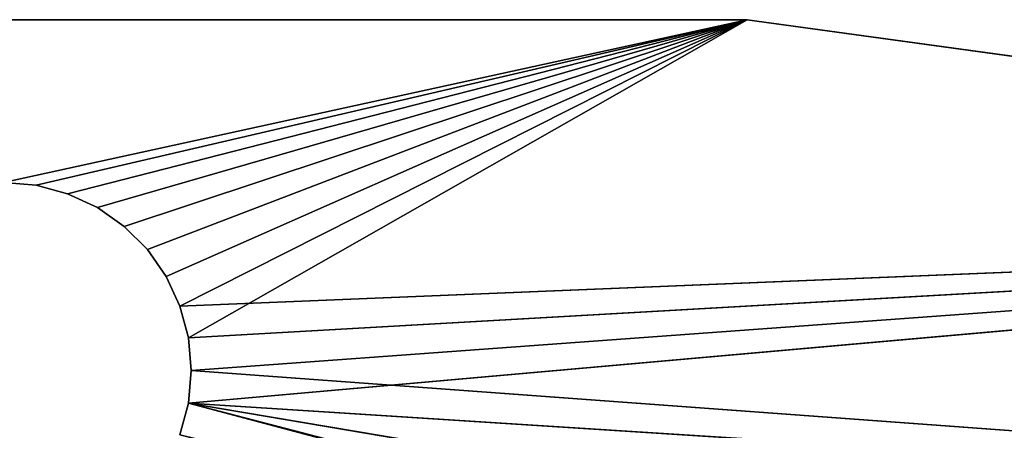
# Model space of a CAD drawing. Header units: centimetres. Extents: x 0 to 14.5, y 0 to 14.5.
# Tile 71 of 75: x 7.261 to 7.916, y 14.21 to 14.483. Entities that reach past the tile are written whole.
import ezdxf

# ---------------------------------------------------------------- set-up
doc = ezdxf.new("R2010")
doc.units = ezdxf.units.CM
doc.header["$LTSCALE"] = 2.54
doc.layers.get('0').update_dxf_attribs({"true_color": 0xff5454})

# ---------------------------------------------------------------- blocks, each defined once
blk = doc.blocks.new('Stojak na r_czniki papierowe ARPE.STL')
at = {"color": 0}
for p, q in [((6.75524, 14.4831, 0.35), (7.74476, 14.4831, 0.35)), ((7.74476, 14.4831, 0.35), (6.75524, 14.4831, 0.1)), ((7.74476, 14.4831, 0.35), (6.75524, 14.4831, 0.1)), ((7.74476, 14.4831, 0.1), (6.75524, 14.4831, 0.1)), ((6.75524, 14.4831, 0.35), (7.74476, 14.4831, 0.35)), ((7.74476, 14.4831, 0.1), (6.75524, 14.4831, 0.1)), ((7.25, 14.375, 0.35), (7.74476, 14.4831, 0.35)), ((7.25, 14.375, 0.35), (7.74476, 14.4831, 0.35)), ((7.25, 14.375, 0.1), (7.74476, 14.4831, 0.1)), ((7.25, 14.375, 0.1), (7.74476, 14.4831, 0.1)), ((7.27171, 14.3731, 0.35), (7.74476, 14.4831, 0.35)), ((7.27171, 14.3731, 0.35), (7.74476, 14.4831, 0.35)), ((7.27171, 14.3731, 0.1), (7.74476, 14.4831, 0.1)), ((7.27171, 14.3731, 0.1), (7.74476, 14.4831, 0.1)), ((7.74476, 14.4831, 0.35), (7.29275, 14.36746, 0.35)), ((7.74476, 14.4831, 0.35), (7.29275, 14.36746, 0.35)), ((7.74476, 14.4831, 0.1), (7.29275, 14.36746, 0.1)), ((7.74476, 14.4831, 0.1), (7.29275, 14.36746, 0.1)), ((7.3125, 14.35825, 0.35), (7.74476, 14.4831, 0.35)), ((7.3125, 14.35825, 0.35), (7.74476, 14.4831, 0.35)), ((7.3125, 14.35825, 0.1), (7.74476, 14.4831, 0.1)), ((7.3125, 14.35825, 0.1), (7.74476, 14.4831, 0.1)), ((7.33035, 14.34576, 0.35), (7.74476, 14.4831, 0.35)), ((7.33035, 14.34576, 0.35), (7.74476, 14.4831, 0.35)), ((7.33035, 14.34576, 0.1), (7.74476, 14.4831, 0.1)), ((7.33035, 14.34576, 0.1), (7.74476, 14.4831, 0.1)), ((7.34576, 14.33035, 0.35), (7.74476, 14.4831, 0.35)), ((7.34576, 14.33035, 0.35), (7.74476, 14.4831, 0.35)), ((7.34576, 14.33035, 0.1), (7.74476, 14.4831, 0.1)), ((7.34576, 14.33035, 0.1), (7.74476, 14.4831, 0.1)), ((7.74476, 14.4831, 0.35), (7.35825, 14.3125, 0.35)), ((7.74476, 14.4831, 0.35), (7.35825, 14.3125, 0.35)), ((7.74476, 14.4831, 0.1), (7.35825, 14.3125, 0.1)), ((7.74476, 14.4831, 0.1), (7.35825, 14.3125, 0.1)), ((7.36746, 14.29275, 0.35), (7.74476, 14.4831, 0.35)), ((7.36746, 14.29275, 0.35), (7.74476, 14.4831, 0.35)), ((7.36746, 14.29275, 0.1), (7.74476, 14.4831, 0.1)), ((7.36746, 14.29275, 0.1), (7.74476, 14.4831, 0.1)), ((7.3731, 14.27171, 0.1), (7.74476, 14.4831, 0.1)), ((7.3731, 14.27171, 0.1), (7.74476, 14.4831, 0.1)), ((7.74476, 14.4831, 0.35), (7.74476, 14.4831, 0.1)), ((7.74476, 14.4831, 0.35), (7.74476, 14.4831, 0.1)), ((7.74476, 14.4831, 0.35), (8.72506, 14.34836, 0.35)), ((8.72506, 14.34836, 0.35), (7.74476, 14.4831, 0.1)), ((8.72506, 14.34836, 0.35), (7.74476, 14.4831, 0.1)), ((8.72506, 14.34836, 0.1), (7.74476, 14.4831, 0.1)), ((7.74476, 14.4831, 0.35), (8.72506, 14.34836, 0.35)), ((8.72506, 14.34836, 0.1), (7.74476, 14.4831, 0.1)), ((7.25, 14.375, 0.35), (7.27171, 14.3731, 0.35)), ((7.27171, 14.3731, 0.1), (7.25, 14.375, 0.1)), ((7.25, 14.375, 0.1), (7.27171, 14.3731, 0.35)), ((7.25, 14.375, 0.35), (7.27171, 14.3731, 0.35)), ((7.25, 14.375, 0.1), (7.27171, 14.3731, 0.35)), ((7.27171, 14.3731, 0.1), (7.25, 14.375, 0.1)), ((7.27171, 14.3731, 0.35), (7.29275, 14.36746, 0.35)), ((7.29275, 14.36746, 0.1), (7.27171, 14.3731, 0.1)), ((7.27171, 14.3731, 0.1), (7.27171, 14.3731, 0.35)), ((7.27171, 14.3731, 0.1), (7.27171, 14.3731, 0.35)), ((7.27171, 14.3731, 0.1), (7.29275, 14.36746, 0.35)), ((7.27171, 14.3731, 0.35), (7.29275, 14.36746, 0.35)), ((7.27171, 14.3731, 0.1), (7.29275, 14.36746, 0.35)), ((7.29275, 14.36746, 0.1), (7.27171, 14.3731, 0.1)), ((7.29275, 14.36746, 0.35), (7.3125, 14.35825, 0.35)), ((7.3125, 14.35825, 0.1), (7.29275, 14.36746, 0.1)), ((7.29275, 14.36746, 0.1), (7.29275, 14.36746, 0.35)), ((7.29275, 14.36746, 0.1), (7.29275, 14.36746, 0.35)), ((7.29275, 14.36746, 0.1), (7.3125, 14.35825, 0.35)), ((7.29275, 14.36746, 0.35), (7.3125, 14.35825, 0.35)), ((7.29275, 14.36746, 0.1), (7.3125, 14.35825, 0.35)), ((7.3125, 14.35825, 0.1), (7.29275, 14.36746, 0.1)), ((7.3125, 14.35825, 0.35), (7.33035, 14.34576, 0.35)), ((7.33035, 14.34576, 0.1), (7.3125, 14.35825, 0.1)), ((7.3125, 14.35825, 0.1), (7.3125, 14.35825, 0.35)), ((7.3125, 14.35825, 0.1), (7.3125, 14.35825, 0.35)), ((7.3125, 14.35825, 0.1), (7.33035, 14.34576, 0.35)), ((7.3125, 14.35825, 0.35), (7.33035, 14.34576, 0.35)), ((7.3125, 14.35825, 0.1), (7.33035, 14.34576, 0.35)), ((7.33035, 14.34576, 0.1), (7.3125, 14.35825, 0.1)), ((7.36746, 14.29275, 0.35), (8.72506, 14.34836, 0.35)), ((7.36746, 14.29275, 0.35), (8.72506, 14.34836, 0.35)), ((7.3731, 14.27171, 0.35), (8.72506, 14.34836, 0.35)), ((7.3731, 14.27171, 0.35), (8.72506, 14.34836, 0.35)), ((8.72506, 14.34836, 0.1), (7.3731, 14.27171, 0.1)), ((7.3731, 14.22829, 0.1), (8.72506, 14.34836, 0.1)), ((7.3731, 14.22829, 0.1), (8.72506, 14.34836, 0.1)), ((8.72506, 14.34836, 0.1), (7.3731, 14.27171, 0.1)), ((7.375, 14.25, 0.35), (8.72506, 14.34836, 0.35)), ((7.375, 14.25, 0.35), (8.72506, 14.34836, 0.35)), ((7.375, 14.25, 0.1), (8.72506, 14.34836, 0.1)), ((7.375, 14.25, 0.1), (8.72506, 14.34836, 0.1)), ((7.33035, 14.34576, 0.35), (7.34576, 14.33035, 0.35)), ((7.34576, 14.33035, 0.1), (7.33035, 14.34576, 0.1)), ((7.33035, 14.34576, 0.1), (7.33035, 14.34576, 0.35)), ((7.33035, 14.34576, 0.1), (7.33035, 14.34576, 0.35)), ((7.33035, 14.34576, 0.1), (7.34576, 14.33035, 0.35)), ((7.33035, 14.34576, 0.35), (7.34576, 14.33035, 0.35)), ((7.33035, 14.34576, 0.1), (7.34576, 14.33035, 0.35)), ((7.34576, 14.33035, 0.1), (7.33035, 14.34576, 0.1)), ((7.34576, 14.33035, 0.35), (7.35825, 14.3125, 0.35)), ((7.35825, 14.3125, 0.1), (7.34576, 14.33035, 0.1)), ((7.34576, 14.33035, 0.1), (7.34576, 14.33035, 0.35)), ((7.34576, 14.33035, 0.1), (7.34576, 14.33035, 0.35)), ((7.34576, 14.33035, 0.1), (7.35825, 14.3125, 0.35)), ((7.34576, 14.33035, 0.35), (7.35825, 14.3125, 0.35)), ((7.34576, 14.33035, 0.1), (7.35825, 14.3125, 0.35)), ((7.35825, 14.3125, 0.1), (7.34576, 14.33035, 0.1)), ((7.35825, 14.3125, 0.35), (7.36746, 14.29275, 0.35)), ((7.36746, 14.29275, 0.1), (7.35825, 14.3125, 0.1)), ((7.35825, 14.3125, 0.1), (7.35825, 14.3125, 0.35)), ((7.35825, 14.3125, 0.1), (7.35825, 14.3125, 0.35)), ((7.35825, 14.3125, 0.1), (7.36746, 14.29275, 0.35)), ((7.35825, 14.3125, 0.35), (7.36746, 14.29275, 0.35)), ((7.35825, 14.3125, 0.1), (7.36746, 14.29275, 0.35)), ((7.36746, 14.29275, 0.1), (7.35825, 14.3125, 0.1)), ((7.36746, 14.29275, 0.35), (7.3731, 14.27171, 0.35)), ((7.3731, 14.27171, 0.1), (7.36746, 14.29275, 0.1)), ((7.36746, 14.29275, 0.1), (7.36746, 14.29275, 0.35)), ((7.36746, 14.29275, 0.1), (7.36746, 14.29275, 0.35)), ((7.36746, 14.29275, 0.1), (7.3731, 14.27171, 0.35)), ((7.36746, 14.29275, 0.35), (7.3731, 14.27171, 0.35)), ((7.36746, 14.29275, 0.1), (7.3731, 14.27171, 0.35)), ((7.3731, 14.27171, 0.1), (7.36746, 14.29275, 0.1)), ((7.3731, 14.27171, 0.35), (7.375, 14.25, 0.35)), ((7.375, 14.25, 0.1), (7.3731, 14.27171, 0.1)), ((7.3731, 14.27171, 0.1), (7.3731, 14.27171, 0.35)), ((7.3731, 14.27171, 0.1), (7.3731, 14.27171, 0.35)), ((7.3731, 14.27171, 0.1), (7.375, 14.25, 0.35)), ((7.3731, 14.27171, 0.35), (7.375, 14.25, 0.35)), ((7.3731, 14.27171, 0.1), (7.375, 14.25, 0.35)), ((7.375, 14.25, 0.1), (7.3731, 14.27171, 0.1)), ((7.375, 14.25, 0.35), (7.3731, 14.22829, 0.35)), ((7.3731, 14.22829, 0.1), (7.375, 14.25, 0.1)), ((7.375, 14.25, 0.1), (7.3731, 14.22829, 0.35)), ((7.375, 14.25, 0.35), (7.3731, 14.22829, 0.35)), ((7.375, 14.25, 0.1), (7.3731, 14.22829, 0.35)), ((7.3731, 14.22829, 0.1), (7.375, 14.25, 0.1)), ((7.375, 14.25, 0.35), (9.67788, 14.08139, 0.35)), ((7.375, 14.25, 0.35), (9.67788, 14.08139, 0.35)), ((7.375, 14.25, 0.1), (7.375, 14.25, 0.35)), ((7.375, 14.25, 0.1), (7.375, 14.25, 0.35)), ((7.3731, 14.22829, 0.35), (7.36746, 14.20725, 0.35)), ((7.36746, 14.20725, 0.1), (7.3731, 14.22829, 0.1)), ((7.3731, 14.22829, 0.1), (7.36746, 14.20725, 0.35)), ((7.3731, 14.22829, 0.35), (7.36746, 14.20725, 0.35)), ((7.3731, 14.22829, 0.1), (7.36746, 14.20725, 0.35)), ((7.36746, 14.20725, 0.1), (7.3731, 14.22829, 0.1)), ((7.3731, 14.22829, 0.35), (9.67788, 14.08139, 0.35)), ((7.3731, 14.22829, 0.35), (9.67788, 14.08139, 0.35)), ((7.3731, 14.22829, 0.35), (10.58547, 13.68717, 0.35)), ((7.3731, 14.22829, 0.35), (10.58547, 13.68717, 0.35)), ((7.3731, 14.22829, 0.35), (11.43093, 13.17303, 0.35)), ((7.3731, 14.22829, 0.35), (11.43093, 13.17303, 0.35)), ((9.67788, 14.08139, 0.1), (7.3731, 14.22829, 0.1)), ((10.58547, 13.68717, 0.1), (7.3731, 14.22829, 0.1)), ((9.67788, 14.08139, 0.1), (7.3731, 14.22829, 0.1)), ((10.58547, 13.68717, 0.1), (7.3731, 14.22829, 0.1)), ((8.43081, 13.94669, 0.1), (7.3731, 14.22829, 0.1)), ((8.43081, 13.94669, 0.1), (7.3731, 14.22829, 0.1)), ((7.3731, 14.22829, 0.1), (7.3731, 14.22829, 0.35)), ((7.3731, 14.22829, 0.1), (7.3731, 14.22829, 0.35))]:
    blk.add_line(p, q, dxfattribs=at)
mesh = blk.add_polyface(dxfattribs=at)
corners = [(7.74476, 14.4831, 0.35), (6.75524, 14.4831, 0.1), (6.75524, 14.4831, 0.35)]
mesh.append_faces([[corners[k] for k in face] for face in [(0, 1, 2)]], dxfattribs={"color": 0})
mesh = blk.add_polyface(dxfattribs=at)
corners = [(7.74476, 14.4831, 0.35), (7.74476, 14.4831, 0.1), (6.75524, 14.4831, 0.1)]
mesh.append_faces([[corners[k] for k in face] for face in [(0, 1, 2)]], dxfattribs={"color": 0})
mesh = blk.add_polyface(dxfattribs=at)
corners = [(7.74476, 14.4831, 0.35), (6.75524, 14.4831, 0.35), (7.25, 14.375, 0.35)]
mesh.append_faces([[corners[k] for k in face] for face in [(0, 1, 2)]], dxfattribs={"color": 0})
mesh = blk.add_polyface(dxfattribs=at)
corners = [(7.74476, 14.4831, 0.1), (7.25, 14.375, 0.1), (6.75524, 14.4831, 0.1)]
mesh.append_faces([[corners[k] for k in face] for face in [(0, 1, 2)]], dxfattribs={"color": 0})
mesh = blk.add_polyface(dxfattribs=at)
corners = [(7.74476, 14.4831, 0.35), (7.25, 14.375, 0.35), (7.27171, 14.3731, 0.35)]
mesh.append_faces([[corners[k] for k in face] for face in [(0, 1, 2)]], dxfattribs={"color": 0})
mesh = blk.add_polyface(dxfattribs=at)
corners = [(7.74476, 14.4831, 0.1), (7.27171, 14.3731, 0.1), (7.25, 14.375, 0.1)]
mesh.append_faces([[corners[k] for k in face] for face in [(0, 1, 2)]], dxfattribs={"color": 0})
mesh = blk.add_polyface(dxfattribs=at)
corners = [(7.74476, 14.4831, 0.35), (7.27171, 14.3731, 0.35), (7.29275, 14.36746, 0.35)]
mesh.append_faces([[corners[k] for k in face] for face in [(0, 1, 2)]], dxfattribs={"color": 0})
mesh = blk.add_polyface(dxfattribs=at)
corners = [(7.74476, 14.4831, 0.1), (7.29275, 14.36746, 0.1), (7.27171, 14.3731, 0.1)]
mesh.append_faces([[corners[k] for k in face] for face in [(0, 1, 2)]], dxfattribs={"color": 0})
mesh = blk.add_polyface(dxfattribs=at)
corners = [(7.74476, 14.4831, 0.35), (7.29275, 14.36746, 0.35), (7.3125, 14.35825, 0.35)]
mesh.append_faces([[corners[k] for k in face] for face in [(0, 1, 2)]], dxfattribs={"color": 0})
mesh = blk.add_polyface(dxfattribs=at)
corners = [(7.74476, 14.4831, 0.1), (7.3125, 14.35825, 0.1), (7.29275, 14.36746, 0.1)]
mesh.append_faces([[corners[k] for k in face] for face in [(0, 1, 2)]], dxfattribs={"color": 0})
mesh = blk.add_polyface(dxfattribs=at)
corners = [(7.74476, 14.4831, 0.35), (7.3125, 14.35825, 0.35), (7.33035, 14.34576, 0.35)]
mesh.append_faces([[corners[k] for k in face] for face in [(0, 1, 2)]], dxfattribs={"color": 0})
mesh = blk.add_polyface(dxfattribs=at)
corners = [(7.74476, 14.4831, 0.1), (7.33035, 14.34576, 0.1), (7.3125, 14.35825, 0.1)]
mesh.append_faces([[corners[k] for k in face] for face in [(0, 1, 2)]], dxfattribs={"color": 0})
mesh = blk.add_polyface(dxfattribs=at)
corners = [(7.74476, 14.4831, 0.35), (7.33035, 14.34576, 0.35), (7.34576, 14.33035, 0.35)]
mesh.append_faces([[corners[k] for k in face] for face in [(0, 1, 2)]], dxfattribs={"color": 0})
mesh = blk.add_polyface(dxfattribs=at)
corners = [(7.74476, 14.4831, 0.1), (7.34576, 14.33035, 0.1), (7.33035, 14.34576, 0.1)]
mesh.append_faces([[corners[k] for k in face] for face in [(0, 1, 2)]], dxfattribs={"color": 0})
mesh = blk.add_polyface(dxfattribs=at)
corners = [(7.74476, 14.4831, 0.35), (7.34576, 14.33035, 0.35), (7.35825, 14.3125, 0.35)]
mesh.append_faces([[corners[k] for k in face] for face in [(0, 1, 2)]], dxfattribs={"color": 0})
mesh = blk.add_polyface(dxfattribs=at)
corners = [(7.74476, 14.4831, 0.1), (7.35825, 14.3125, 0.1), (7.34576, 14.33035, 0.1)]
mesh.append_faces([[corners[k] for k in face] for face in [(0, 1, 2)]], dxfattribs={"color": 0})
mesh = blk.add_polyface(dxfattribs=at)
corners = [(7.74476, 14.4831, 0.35), (7.35825, 14.3125, 0.35), (7.36746, 14.29275, 0.35)]
mesh.append_faces([[corners[k] for k in face] for face in [(0, 1, 2)]], dxfattribs={"color": 0})
mesh = blk.add_polyface(dxfattribs=at)
corners = [(7.74476, 14.4831, 0.1), (7.36746, 14.29275, 0.1), (7.35825, 14.3125, 0.1)]
mesh.append_faces([[corners[k] for k in face] for face in [(0, 1, 2)]], dxfattribs={"color": 0})
mesh = blk.add_polyface(dxfattribs=at)
corners = [(8.72506, 14.34836, 0.35), (7.74476, 14.4831, 0.35), (7.36746, 14.29275, 0.35)]
mesh.append_faces([[corners[k] for k in face] for face in [(0, 1, 2)]], dxfattribs={"color": 0})
mesh = blk.add_polyface(dxfattribs=at)
corners = [(7.74476, 14.4831, 0.1), (7.3731, 14.27171, 0.1), (7.36746, 14.29275, 0.1)]
mesh.append_faces([[corners[k] for k in face] for face in [(0, 1, 2)]], dxfattribs={"color": 0})
mesh = blk.add_polyface(dxfattribs=at)
corners = [(8.72506, 14.34836, 0.1), (7.3731, 14.27171, 0.1), (7.74476, 14.4831, 0.1)]
mesh.append_faces([[corners[k] for k in face] for face in [(0, 1, 2)]], dxfattribs={"color": 0})
mesh = blk.add_polyface(dxfattribs=at)
corners = [(8.72506, 14.34836, 0.35), (7.74476, 14.4831, 0.1), (7.74476, 14.4831, 0.35)]
mesh.append_faces([[corners[k] for k in face] for face in [(0, 1, 2)]], dxfattribs={"color": 0})
mesh = blk.add_polyface(dxfattribs=at)
corners = [(8.72506, 14.34836, 0.35), (8.72506, 14.34836, 0.1), (7.74476, 14.4831, 0.1)]
mesh.append_faces([[corners[k] for k in face] for face in [(0, 1, 2)]], dxfattribs={"color": 0})
mesh = blk.add_polyface(dxfattribs=at)
corners = [(7.25, 14.375, 0.35), (7.25, 14.375, 0.1), (7.27171, 14.3731, 0.35)]
mesh.append_faces([[corners[k] for k in face] for face in [(0, 1, 2)]], dxfattribs={"color": 0})
mesh = blk.add_polyface(dxfattribs=at)
corners = [(7.27171, 14.3731, 0.35), (7.25, 14.375, 0.1), (7.27171, 14.3731, 0.1)]
mesh.append_faces([[corners[k] for k in face] for face in [(0, 1, 2)]], dxfattribs={"color": 0})
mesh = blk.add_polyface(dxfattribs=at)
corners = [(7.27171, 14.3731, 0.35), (7.27171, 14.3731, 0.1), (7.29275, 14.36746, 0.35)]
mesh.append_faces([[corners[k] for k in face] for face in [(0, 1, 2)]], dxfattribs={"color": 0})
mesh = blk.add_polyface(dxfattribs=at)
corners = [(7.29275, 14.36746, 0.35), (7.27171, 14.3731, 0.1), (7.29275, 14.36746, 0.1)]
mesh.append_faces([[corners[k] for k in face] for face in [(0, 1, 2)]], dxfattribs={"color": 0})
mesh = blk.add_polyface(dxfattribs=at)
corners = [(7.29275, 14.36746, 0.35), (7.29275, 14.36746, 0.1), (7.3125, 14.35825, 0.35)]
mesh.append_faces([[corners[k] for k in face] for face in [(0, 1, 2)]], dxfattribs={"color": 0})
mesh = blk.add_polyface(dxfattribs=at)
corners = [(7.3125, 14.35825, 0.35), (7.29275, 14.36746, 0.1), (7.3125, 14.35825, 0.1)]
mesh.append_faces([[corners[k] for k in face] for face in [(0, 1, 2)]], dxfattribs={"color": 0})
mesh = blk.add_polyface(dxfattribs=at)
corners = [(7.3125, 14.35825, 0.35), (7.3125, 14.35825, 0.1), (7.33035, 14.34576, 0.35)]
mesh.append_faces([[corners[k] for k in face] for face in [(0, 1, 2)]], dxfattribs={"color": 0})
mesh = blk.add_polyface(dxfattribs=at)
corners = [(7.33035, 14.34576, 0.35), (7.3125, 14.35825, 0.1), (7.33035, 14.34576, 0.1)]
mesh.append_faces([[corners[k] for k in face] for face in [(0, 1, 2)]], dxfattribs={"color": 0})
mesh = blk.add_polyface(dxfattribs=at)
corners = [(8.72506, 14.34836, 0.35), (7.36746, 14.29275, 0.35), (7.3731, 14.27171, 0.35)]
mesh.append_faces([[corners[k] for k in face] for face in [(0, 1, 2)]], dxfattribs={"color": 0})
mesh = blk.add_polyface(dxfattribs=at)
corners = [(8.72506, 14.34836, 0.35), (7.3731, 14.27171, 0.35), (7.375, 14.25, 0.35)]
mesh.append_faces([[corners[k] for k in face] for face in [(0, 1, 2)]], dxfattribs={"color": 0})
mesh = blk.add_polyface(dxfattribs=at)
corners = [(9.67788, 14.08139, 0.1), (7.3731, 14.22829, 0.1), (8.72506, 14.34836, 0.1)]
mesh.append_faces([[corners[k] for k in face] for face in [(0, 1, 2)]], dxfattribs={"color": 0})
mesh = blk.add_polyface(dxfattribs=at)
corners = [(8.72506, 14.34836, 0.1), (7.3731, 14.22829, 0.1), (7.375, 14.25, 0.1)]
mesh.append_faces([[corners[k] for k in face] for face in [(0, 1, 2)]], dxfattribs={"color": 0})
mesh = blk.add_polyface(dxfattribs=at)
corners = [(8.72506, 14.34836, 0.1), (7.375, 14.25, 0.1), (7.3731, 14.27171, 0.1)]
mesh.append_faces([[corners[k] for k in face] for face in [(0, 1, 2)]], dxfattribs={"color": 0})
mesh = blk.add_polyface(dxfattribs=at)
corners = [(9.67788, 14.08139, 0.35), (8.72506, 14.34836, 0.35), (7.375, 14.25, 0.35)]
mesh.append_faces([[corners[k] for k in face] for face in [(0, 1, 2)]], dxfattribs={"color": 0})
mesh = blk.add_polyface(dxfattribs=at)
corners = [(7.33035, 14.34576, 0.35), (7.33035, 14.34576, 0.1), (7.34576, 14.33035, 0.35)]
mesh.append_faces([[corners[k] for k in face] for face in [(0, 1, 2)]], dxfattribs={"color": 0})
mesh = blk.add_polyface(dxfattribs=at)
corners = [(7.34576, 14.33035, 0.35), (7.33035, 14.34576, 0.1), (7.34576, 14.33035, 0.1)]
mesh.append_faces([[corners[k] for k in face] for face in [(0, 1, 2)]], dxfattribs={"color": 0})
mesh = blk.add_polyface(dxfattribs=at)
corners = [(7.34576, 14.33035, 0.1), (7.35825, 14.3125, 0.35), (7.34576, 14.33035, 0.35)]
mesh.append_faces([[corners[k] for k in face] for face in [(0, 1, 2)]], dxfattribs={"color": 0})
mesh = blk.add_polyface(dxfattribs=at)
corners = [(7.34576, 14.33035, 0.1), (7.35825, 14.3125, 0.1), (7.35825, 14.3125, 0.35)]
mesh.append_faces([[corners[k] for k in face] for face in [(0, 1, 2)]], dxfattribs={"color": 0})
mesh = blk.add_polyface(dxfattribs=at)
corners = [(7.35825, 14.3125, 0.1), (7.36746, 14.29275, 0.35), (7.35825, 14.3125, 0.35)]
mesh.append_faces([[corners[k] for k in face] for face in [(0, 1, 2)]], dxfattribs={"color": 0})
mesh = blk.add_polyface(dxfattribs=at)
corners = [(7.35825, 14.3125, 0.1), (7.36746, 14.29275, 0.1), (7.36746, 14.29275, 0.35)]
mesh.append_faces([[corners[k] for k in face] for face in [(0, 1, 2)]], dxfattribs={"color": 0})
mesh = blk.add_polyface(dxfattribs=at)
corners = [(7.36746, 14.29275, 0.1), (7.3731, 14.27171, 0.35), (7.36746, 14.29275, 0.35)]
mesh.append_faces([[corners[k] for k in face] for face in [(0, 1, 2)]], dxfattribs={"color": 0})
mesh = blk.add_polyface(dxfattribs=at)
corners = [(7.36746, 14.29275, 0.1), (7.3731, 14.27171, 0.1), (7.3731, 14.27171, 0.35)]
mesh.append_faces([[corners[k] for k in face] for face in [(0, 1, 2)]], dxfattribs={"color": 0})
mesh = blk.add_polyface(dxfattribs=at)
corners = [(7.3731, 14.27171, 0.1), (7.375, 14.25, 0.35), (7.3731, 14.27171, 0.35)]
mesh.append_faces([[corners[k] for k in face] for face in [(0, 1, 2)]], dxfattribs={"color": 0})
mesh = blk.add_polyface(dxfattribs=at)
corners = [(7.3731, 14.27171, 0.1), (7.375, 14.25, 0.1), (7.375, 14.25, 0.35)]
mesh.append_faces([[corners[k] for k in face] for face in [(0, 1, 2)]], dxfattribs={"color": 0})
mesh = blk.add_polyface(dxfattribs=at)
corners = [(9.67788, 14.08139, 0.35), (7.375, 14.25, 0.35), (7.3731, 14.22829, 0.35)]
mesh.append_faces([[corners[k] for k in face] for face in [(0, 1, 2)]], dxfattribs={"color": 0})
mesh = blk.add_polyface(dxfattribs=at)
corners = [(7.375, 14.25, 0.1), (7.3731, 14.22829, 0.35), (7.375, 14.25, 0.35)]
mesh.append_faces([[corners[k] for k in face] for face in [(0, 1, 2)]], dxfattribs={"color": 0})
mesh = blk.add_polyface(dxfattribs=at)
corners = [(7.375, 14.25, 0.1), (7.3731, 14.22829, 0.1), (7.3731, 14.22829, 0.35)]
mesh.append_faces([[corners[k] for k in face] for face in [(0, 1, 2)]], dxfattribs={"color": 0})
mesh = blk.add_polyface(dxfattribs=at)
corners = [(11.43093, 13.17303, 0.35), (7.3731, 14.22829, 0.35), (7.36746, 14.20725, 0.35)]
mesh.append_faces([[corners[k] for k in face] for face in [(0, 1, 2)]], dxfattribs={"color": 0})
mesh = blk.add_polyface(dxfattribs=at)
corners = [(8.43081, 13.94669, 0.1), (7.36746, 14.20725, 0.1), (7.3731, 14.22829, 0.1)]
mesh.append_faces([[corners[k] for k in face] for face in [(0, 1, 2)]], dxfattribs={"color": 0})
mesh = blk.add_polyface(dxfattribs=at)
corners = [(7.3731, 14.22829, 0.1), (7.36746, 14.20725, 0.35), (7.3731, 14.22829, 0.35)]
mesh.append_faces([[corners[k] for k in face] for face in [(0, 1, 2)]], dxfattribs={"color": 0})
mesh = blk.add_polyface(dxfattribs=at)
corners = [(7.3731, 14.22829, 0.1), (7.36746, 14.20725, 0.1), (7.36746, 14.20725, 0.35)]
mesh.append_faces([[corners[k] for k in face] for face in [(0, 1, 2)]], dxfattribs={"color": 0})
mesh = blk.add_polyface(dxfattribs=at)
corners = [(10.58547, 13.68717, 0.35), (9.67788, 14.08139, 0.35), (7.3731, 14.22829, 0.35)]
mesh.append_faces([[corners[k] for k in face] for face in [(0, 1, 2)]], dxfattribs={"color": 0})
mesh = blk.add_polyface(dxfattribs=at)
corners = [(11.43093, 13.17303, 0.35), (10.58547, 13.68717, 0.35), (7.3731, 14.22829, 0.35)]
mesh.append_faces([[corners[k] for k in face] for face in [(0, 1, 2)]], dxfattribs={"color": 0})
mesh = blk.add_polyface(dxfattribs=at)
corners = [(10.58547, 13.68717, 0.1), (7.3731, 14.22829, 0.1), (9.67788, 14.08139, 0.1)]
mesh.append_faces([[corners[k] for k in face] for face in [(0, 1, 2)]], dxfattribs={"color": 0})
mesh = blk.add_polyface(dxfattribs=at)
corners = [(10.58547, 13.68717, 0.1), (8.43081, 13.94669, 0.1), (7.3731, 14.22829, 0.1)]
mesh.append_faces([[corners[k] for k in face] for face in [(0, 1, 2)]], dxfattribs={"color": 0})

msp = doc.modelspace()

# ---------------------------------------------------------------- block references
at = {"color": 0}
msp.add_blockref('Stojak na r_czniki papierowe ARPE.STL', (0, 0), dxfattribs=at)

doc.saveas('drawing.dxf')
